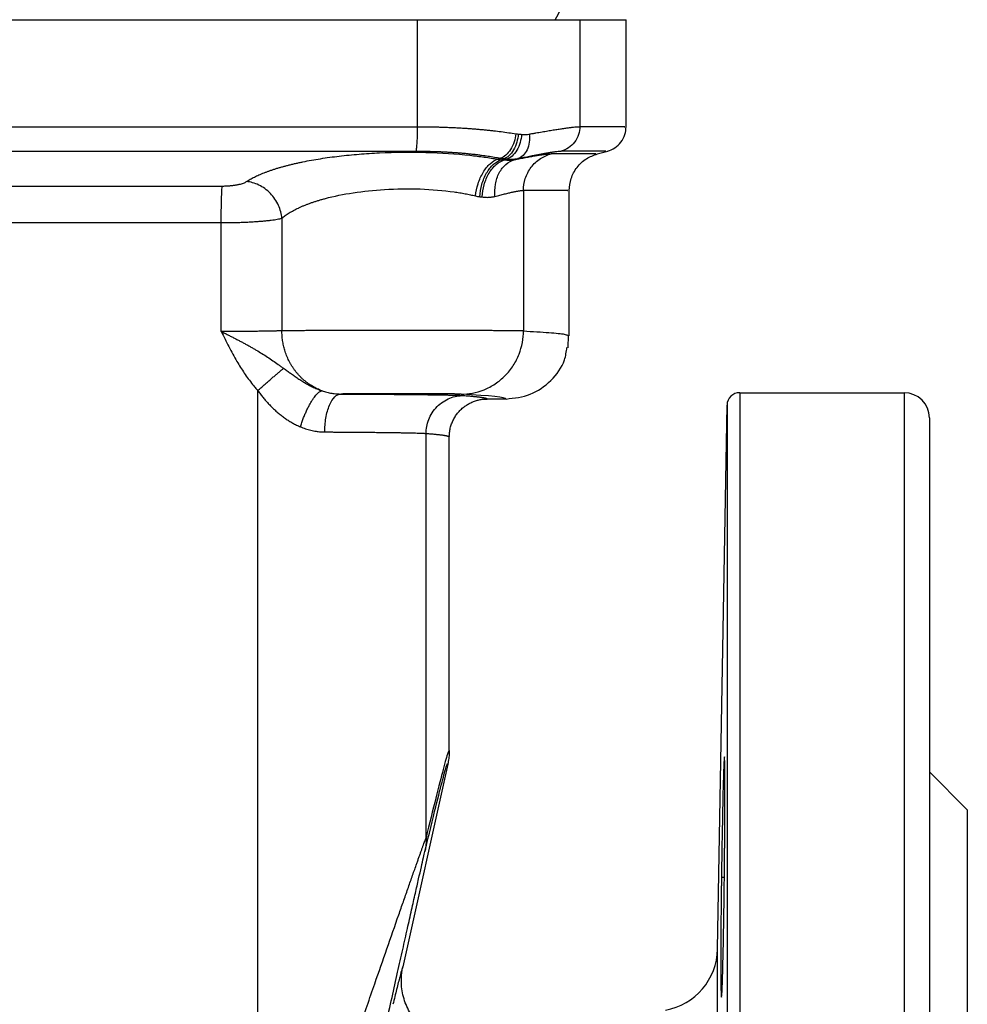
# Model space of a CAD drawing. Header units: millimetres. Extents: x 1043 to 2166, y -155 to 698.
# Tile 20 of 30: x 1794 to 1869, y 204 to 282. Entities that reach past the tile are written whole.
import ezdxf

# ---------------------------------------------------------------- set-up
doc = ezdxf.new("R2010")
doc.units = ezdxf.units.MM

msp = doc.modelspace()

# ---------------------------------------------------------------- linework, layer by layer
at = {"color": 7, "linetype": 'Continuous', "lineweight": 25}
for p, q in [((1762.801, 281.509), (1825.725, 281.509)), ((1825.725, 281.509), (1825.725, 273.045)), ((1825.725, 281.509), (1838.594, 281.509)), ((1838.594, 281.509), (1838.594, 273.048)), ((1838.594, 281.509), (1842.263, 281.509)), ((1842.263, 273.043), (1842.263, 281.509)), ((1839.849, 270.862), (1840.808, 271.119)), ((1832.089, 270.474), (1832.328, 270.553)), ((1832.373, 270.434), (1832.586, 270.515)), ((1832.605, 270.413), (1832.813, 270.488)), ((1833.406, 270.435), (1833.699, 270.528)), ((1834.131, 268.008), (1834.132, 256.892)), ((1837.762, 256.503), (1837.762, 268.011)), ((1815.017, 265.808), (1815.017, 256.901)), ((1810.217, 256.847), (1810.217, 265.457)), ((1837.671, 255.562), (1837.705, 256.558)), ((1813.106, 178.516), (1813.106, 252.168)), ((1851.246, 252.009), (1851.246, 93.814)), ((1851.246, 252.009), (1864.263, 252.009)), ((1864.263, 252.009), (1864.263, 87.009)), ((1832.762, 251.509), (1831.263, 251.509)), ((1849.495, 208.009), (1850.246, 251.027)), ((1850.246, 251.027), (1850.246, 94.715)), ((1866.263, 250.009), (1866.263, 89.009)), ((1826.423, 216.814), (1826.423, 248.785)), ((1828.263, 223.72), (1828.263, 248.509)), ((1828.263, 223.72), (1828.233, 223.665)), ((1828.263, 223.72), (1828.233, 223.665)), ((1828.257, 223.468), (1828.243, 223.664)), ((1828.144, 222.636), (1824.587, 206.591)), ((1866.263, 222.009), (1869.263, 219.009)), ((1869.263, 219.009), (1869.263, 120.009)), ((1849.495, 131.01), (1849.495, 208.009))]:
    msp.add_line(p, q, dxfattribs=at)
at = {"color": 8, "linetype": 'Continuous', "lineweight": 25}
msp.add_line((1849.804, 213.703), (1850.037, 213.703), dxfattribs=at)
at = {"color": 7, "linetype": 'Continuous', "lineweight": 25}
for centre, radius, start, end in [((1833.763, 283.509), 3.5, 325.1501, 359.96164), ((1851.246, 251.009), 1, 90, 179), ((1864.263, 250.009), 2, 0, 90), ((1844.496, 208.096), 5, 280, 359)]:
    msp.add_arc(centre, radius, start, end, dxfattribs=at)
for points, knots in [([(1762.801, 273.045), (1763.523, 273.045), (1764.968, 273.045), (1767.135, 273.045), (1769.303, 273.045), (1771.472, 273.045), (1773.641, 273.045), (1775.81, 273.044), (1777.98, 273.044), (1780.151, 273.044), (1782.321, 273.044), (1784.492, 273.044), (1786.663, 273.044), (1788.835, 273.044), (1791.006, 273.044), (1793.177, 273.044), (1795.349, 273.044), (1797.52, 273.044), (1799.692, 273.044), (1801.863, 273.044), (1804.034, 273.044), (1806.205, 273.044), (1808.375, 273.044), (1810.546, 273.044), (1812.716, 273.044), (1814.885, 273.045), (1817.054, 273.045), (1819.223, 273.045), (1821.391, 273.045), (1823.558, 273.045), (1825.003, 273.045), (1825.725, 273.045)], [0, 0, 0, 0, 0.034481, 0.068962, 0.103445, 0.137927, 0.172411, 0.206894, 0.241377, 0.275861, 0.310344, 0.344828, 0.379311, 0.413794, 0.448276, 0.482759, 0.517241, 0.551724, 0.586207, 0.620689, 0.655172, 0.689656, 0.724139, 0.758622, 0.793106, 0.827589, 0.862072, 0.896555, 0.931037, 0.965519, 1, 1, 1, 1]), ([(1825.725, 273.045), (1825.725, 272.842), (1825.723, 272.628), (1825.714, 272.21), (1825.706, 272.007), (1825.688, 271.648), (1825.676, 271.492), (1825.651, 271.251), (1825.638, 271.166), (1825.625, 271.113)], [0, 0, 0, 0, 0.25, 0.25, 0.5, 0.5, 0.75, 0.75, 1, 1, 1, 1]), ([(1825.725, 273.045), (1825.85, 273.045), (1826.099, 273.045), (1826.471, 273.041), (1826.843, 273.036), (1827.213, 273.028), (1827.581, 273.018), (1827.947, 273.006), (1828.311, 272.991), (1828.672, 272.975), (1829.03, 272.956), (1829.386, 272.935), (1829.737, 272.912), (1830.085, 272.887), (1830.429, 272.859), (1830.769, 272.83), (1831.105, 272.798), (1831.436, 272.765), (1831.862, 272.718), (1832.377, 272.656), (1832.971, 272.575), (1833.348, 272.516), (1833.536, 272.486)], [0, 0, 0, 0, 0.043888, 0.087788, 0.131696, 0.175607, 0.219518, 0.263427, 0.307335, 0.351242, 0.395148, 0.439053, 0.482958, 0.526861, 0.570765, 0.614669, 0.658576, 0.702484, 0.746394, 0.830944, 0.915489, 1, 1, 1, 1]), ([(1834.598, 272.461), (1834.686, 272.477), (1834.861, 272.509), (1835.115, 272.554), (1835.363, 272.597), (1835.603, 272.639), (1835.835, 272.679), (1836.06, 272.717), (1836.277, 272.753), (1836.486, 272.787), (1836.686, 272.819), (1836.878, 272.849), (1837.062, 272.877), (1837.237, 272.903), (1837.403, 272.926), (1837.56, 272.948), (1837.708, 272.968), (1837.847, 272.985), (1837.977, 273.001), (1838.133, 273.018), (1838.301, 273.034), (1838.47, 273.046), (1838.552, 273.048), (1838.594, 273.048)], [0, 0, 0, 0, 0.042255, 0.084524, 0.126803, 0.169086, 0.211372, 0.253655, 0.295936, 0.338215, 0.380491, 0.422766, 0.465039, 0.507312, 0.549586, 0.591861, 0.634136, 0.676412, 0.718688, 0.760966, 0.84066, 0.920346, 1, 1, 1, 1]), ([(1838.594, 273.048), (1838.594, 272.843), (1838.562, 272.628), (1838.424, 272.208), (1838.318, 272.004), (1838.044, 271.645), (1837.877, 271.491), (1837.513, 271.252), (1837.318, 271.167), (1837.126, 271.115)], [0, 0, 0, 0, 0.25, 0.25, 0.5, 0.5, 0.75, 0.75, 1, 1, 1, 1]), ([(1840.781, 271.112), (1840.981, 271.186), (1841.393, 271.339), (1841.878, 271.808), (1842.204, 272.399), (1842.244, 272.836), (1842.263, 273.049)], [0, 0, 0, 0, 0.243159, 0.5, 0.756841, 1, 1, 1, 1]), ([(1833.536, 272.486), (1833.512, 272.279), (1833.466, 272.06), (1833.324, 271.634), (1833.229, 271.427), (1833.002, 271.065), (1832.872, 270.91), (1832.601, 270.677), (1832.461, 270.598), (1832.328, 270.553)], [0, 0, 0, 0, 0.25, 0.25, 0.5, 0.5, 0.75, 0.75, 1, 1, 1, 1]), ([(1833.716, 272.463), (1833.703, 272.254), (1833.668, 272.034), (1833.546, 271.603), (1833.46, 271.394), (1833.248, 271.029), (1833.122, 270.874), (1832.858, 270.639), (1832.719, 270.559), (1832.586, 270.515)], [0, 0, 0, 0, 0.25, 0.25, 0.5, 0.5, 0.75, 0.75, 1, 1, 1, 1]), ([(1833.981, 272.438), (1833.968, 272.228), (1833.931, 272.007), (1833.806, 271.575), (1833.717, 271.365), (1833.498, 270.999), (1833.368, 270.844), (1833.094, 270.609), (1832.951, 270.531), (1832.813, 270.488)], [0, 0, 0, 0, 0.25, 0.25, 0.5, 0.5, 0.75, 0.75, 1, 1, 1, 1]), ([(1834.598, 272.461), (1834.62, 272.254), (1834.62, 272.035), (1834.563, 271.608), (1834.505, 271.401), (1834.336, 271.038), (1834.226, 270.884), (1833.976, 270.651), (1833.838, 270.572), (1833.699, 270.528)], [0, 0, 0, 0, 0.25, 0.25, 0.5, 0.5, 0.75, 0.75, 1, 1, 1, 1]), ([(1762.901, 271.113), (1763.621, 271.113), (1765.061, 271.113), (1767.222, 271.113), (1769.383, 271.113), (1771.544, 271.113), (1773.707, 271.113), (1775.869, 271.112), (1778.032, 271.112), (1780.196, 271.112), (1782.359, 271.112), (1784.523, 271.112), (1786.687, 271.112), (1788.852, 271.112), (1791.016, 271.112), (1793.181, 271.112), (1795.345, 271.112), (1797.51, 271.112), (1799.674, 271.112), (1801.839, 271.112), (1804.003, 271.112), (1806.167, 271.112), (1808.33, 271.112), (1810.494, 271.112), (1812.657, 271.112), (1814.819, 271.113), (1816.982, 271.113), (1819.143, 271.113), (1821.304, 271.113), (1823.465, 271.113), (1824.905, 271.113), (1825.625, 271.113)], [0, 0, 0, 0, 0.034483, 0.068965, 0.103448, 0.137931, 0.172414, 0.206897, 0.241379, 0.275862, 0.310345, 0.344828, 0.37931, 0.413793, 0.448276, 0.482759, 0.517241, 0.551724, 0.586207, 0.62069, 0.655172, 0.689655, 0.724138, 0.758621, 0.793103, 0.827586, 0.862069, 0.896552, 0.931035, 0.965517, 1, 1, 1, 1]), ([(1812.212, 268.706), (1812.259, 268.736), (1812.352, 268.796), (1812.504, 268.886), (1812.665, 268.975), (1812.834, 269.062), (1813.013, 269.149), (1813.201, 269.234), (1813.397, 269.318), (1813.602, 269.401), (1813.815, 269.482), (1814.037, 269.562), (1814.267, 269.64), (1814.505, 269.717), (1814.751, 269.792), (1815.005, 269.866), (1815.266, 269.937), (1815.534, 270.007), (1815.81, 270.075), (1816.093, 270.142), (1816.382, 270.206), (1817.016, 270.339), (1818.047, 270.525), (1819.539, 270.73), (1821.112, 270.885), (1823.4, 271.032), (1826.443, 271.063), (1829.013, 270.892), (1830.475, 270.721), (1831.032, 270.646), (1831.573, 270.564), (1831.917, 270.504), (1832.089, 270.474)], [0, 0, 0, 0, 0.015521, 0.031048, 0.046579, 0.062112, 0.077646, 0.093179, 0.108712, 0.124243, 0.139773, 0.155302, 0.17083, 0.186358, 0.201887, 0.217416, 0.232945, 0.248474, 0.264001, 0.279528, 0.295055, 0.310582, 0.379391, 0.448196, 0.516999, 0.585806, 0.738766, 0.891767, 0.918832, 0.945898, 0.972957, 1, 1, 1, 1]), ([(1825.625, 271.113), (1825.738, 271.113), (1825.966, 271.112), (1826.306, 271.109), (1826.644, 271.102), (1826.981, 271.093), (1827.317, 271.082), (1827.65, 271.068), (1827.98, 271.052), (1828.309, 271.033), (1828.634, 271.012), (1828.956, 270.988), (1829.274, 270.962), (1829.589, 270.934), (1829.899, 270.903), (1830.206, 270.87), (1830.508, 270.835), (1830.885, 270.787), (1831.333, 270.724), (1831.843, 270.643), (1832.166, 270.583), (1832.328, 270.553)], [0, 0, 0, 0, 0.046637, 0.093266, 0.139892, 0.186516, 0.233142, 0.279768, 0.326397, 0.373027, 0.419658, 0.46629, 0.512921, 0.55955, 0.60618, 0.65281, 0.699439, 0.746069, 0.830712, 0.915355, 1, 1, 1, 1]), ([(1833.699, 270.528), (1833.778, 270.545), (1833.937, 270.578), (1834.167, 270.626), (1834.39, 270.672), (1834.607, 270.715), (1834.816, 270.757), (1835.018, 270.796), (1835.212, 270.834), (1835.398, 270.869), (1835.576, 270.901), (1835.747, 270.932), (1835.909, 270.96), (1836.062, 270.986), (1836.207, 271.01), (1836.344, 271.031), (1836.471, 271.05), (1836.59, 271.067), (1836.728, 271.085), (1836.875, 271.101), (1837.019, 271.113), (1837.09, 271.114), (1837.126, 271.115)], [0, 0, 0, 0, 0.044769, 0.08954, 0.134311, 0.179083, 0.223855, 0.268628, 0.3134, 0.358171, 0.402942, 0.447712, 0.492483, 0.537255, 0.582028, 0.6268, 0.671572, 0.71634, 0.761106, 0.840731, 0.920356, 1, 1, 1, 1]), ([(1830.332, 267.575), (1830.368, 267.885), (1830.436, 268.213), (1830.642, 268.852), (1830.781, 269.162), (1831.11, 269.705), (1831.3, 269.936), (1831.693, 270.287), (1831.896, 270.406), (1832.089, 270.474)], [0, 0, 0, 0, 0.25, 0.25, 0.5, 0.5, 0.75, 0.75, 1, 1, 1, 1]), ([(1830.681, 267.511), (1830.7, 267.823), (1830.752, 268.154), (1830.932, 268.8), (1831.061, 269.113), (1831.378, 269.661), (1831.566, 269.895), (1831.963, 270.248), (1832.172, 270.367), (1832.373, 270.434)], [0, 0, 0, 0, 0.25, 0.25, 0.5, 0.5, 0.75, 0.75, 1, 1, 1, 1]), ([(1830.859, 267.487), (1830.878, 267.801), (1830.931, 268.134), (1831.117, 268.782), (1831.25, 269.097), (1831.578, 269.646), (1831.772, 269.879), (1832.183, 270.231), (1832.398, 270.349), (1832.605, 270.413)], [0, 0, 0, 0, 0.25, 0.25, 0.5, 0.5, 0.75, 0.75, 1, 1, 1, 1]), ([(1831.878, 267.536), (1831.851, 267.845), (1831.861, 268.171), (1831.973, 268.809), (1832.075, 269.118), (1832.361, 269.661), (1832.544, 269.893), (1832.955, 270.245), (1833.18, 270.366), (1833.406, 270.435)], [0, 0, 0, 0, 0.25, 0.25, 0.5, 0.5, 0.75, 0.75, 1, 1, 1, 1]), ([(1832.373, 270.434), (1832.412, 270.43), (1832.49, 270.424), (1832.567, 270.417), (1832.605, 270.413)], [0, 0, 0, 0, 0.5, 1, 1, 1, 1]), ([(1832.813, 270.488), (1832.863, 270.483), (1832.964, 270.473), (1833.114, 270.468), (1833.263, 270.471), (1833.41, 270.482), (1833.556, 270.5), (1833.651, 270.519), (1833.699, 270.528)], [0, 0, 0, 0, 0.166443, 0.333154, 0.5, 0.666846, 0.833557, 1, 1, 1, 1]), ([(1833.406, 270.435), (1833.485, 270.451), (1833.643, 270.483), (1833.869, 270.528), (1834.089, 270.57), (1834.299, 270.611), (1834.502, 270.649), (1834.695, 270.684), (1834.88, 270.717), (1835.055, 270.747), (1835.22, 270.775), (1835.377, 270.8), (1835.523, 270.823), (1835.66, 270.843), (1835.787, 270.86), (1835.904, 270.875), (1836.011, 270.887), (1836.107, 270.896), (1836.193, 270.902), (1836.269, 270.906), (1836.311, 270.907), (1836.332, 270.907)], [0, 0, 0, 0, 0.052585, 0.1052, 0.157835, 0.210483, 0.263139, 0.315794, 0.368446, 0.421091, 0.47373, 0.526364, 0.578994, 0.631622, 0.684249, 0.736877, 0.789509, 0.842144, 0.894776, 0.947397, 1, 1, 1, 1]), ([(1834.131, 268.008), (1834.131, 268.312), (1834.178, 268.634), (1834.383, 269.262), (1834.541, 269.567), (1834.95, 270.106), (1835.201, 270.339), (1835.747, 270.7), (1836.042, 270.829), (1836.332, 270.907)], [0, 0, 0, 0, 0.25, 0.25, 0.5, 0.5, 0.75, 0.75, 1, 1, 1, 1]), ([(1837.762, 268.001), (1837.791, 268.32), (1837.852, 268.976), (1838.343, 269.861), (1839.073, 270.563), (1839.691, 270.79), (1839.992, 270.901)], [0, 0, 0, 0, 0.243161, 0.5, 0.756839, 1, 1, 1, 1]), ([(1810.295, 268.354), (1810.34, 268.355), (1810.428, 268.355), (1810.561, 268.359), (1810.692, 268.365), (1810.822, 268.373), (1810.95, 268.384), (1811.075, 268.396), (1811.197, 268.411), (1811.315, 268.428), (1811.429, 268.447), (1811.537, 268.468), (1811.671, 268.497), (1811.822, 268.537), (1811.979, 268.589), (1812.112, 268.645), (1812.179, 268.685), (1812.212, 268.706)], [0, 0, 0, 0, 0.053999, 0.107992, 0.161976, 0.215957, 0.269939, 0.323925, 0.377915, 0.431902, 0.485883, 0.539863, 0.593844, 0.695386, 0.796924, 0.898478, 1, 1, 1, 1]), ([(1815.017, 265.808), (1814.986, 266.135), (1814.898, 266.485), (1814.591, 267.165), (1814.371, 267.493), (1813.833, 268.049), (1813.516, 268.275), (1812.862, 268.589), (1812.526, 268.676), (1812.212, 268.706)], [0, 0, 0, 0, 0.25, 0.25, 0.5, 0.5, 0.75, 0.75, 1, 1, 1, 1]), ([(1778.231, 268.354), (1778.943, 268.354), (1780.367, 268.354), (1782.505, 268.354), (1784.642, 268.354), (1786.78, 268.354), (1788.918, 268.354), (1791.056, 268.354), (1793.194, 268.354), (1795.332, 268.354), (1797.47, 268.354), (1799.608, 268.354), (1801.746, 268.354), (1803.884, 268.354), (1806.021, 268.354), (1808.159, 268.354), (1809.583, 268.354), (1810.295, 268.354)], [0, 0, 0, 0, 0.066666, 0.133332, 0.199999, 0.266666, 0.333333, 0.4, 0.466667, 0.533333, 0.6, 0.666667, 0.733334, 0.800001, 0.866668, 0.933334, 1, 1, 1, 1]), ([(1810.217, 265.457), (1810.217, 265.77), (1810.219, 266.099), (1810.226, 266.734), (1810.232, 267.039), (1810.247, 267.574), (1810.256, 267.802), (1810.275, 268.154), (1810.285, 268.278), (1810.295, 268.354)], [0, 0, 0, 0, 0.25, 0.25, 0.5, 0.5, 0.75, 0.75, 1, 1, 1, 1]), ([(1815.017, 265.808), (1815.059, 265.843), (1815.144, 265.914), (1815.283, 266.019), (1815.432, 266.122), (1815.59, 266.224), (1815.758, 266.325), (1815.935, 266.423), (1816.121, 266.52), (1816.317, 266.615), (1816.521, 266.708), (1816.735, 266.799), (1816.957, 266.888), (1817.187, 266.975), (1817.425, 267.059), (1817.672, 267.141), (1817.926, 267.22), (1818.188, 267.296), (1819.035, 267.528), (1820.625, 267.855), (1823.207, 268.128), (1825.984, 268.165), (1827.965, 267.993), (1829.09, 267.822), (1829.519, 267.747), (1829.935, 267.666), (1830.2, 267.605), (1830.332, 267.575)], [0, 0, 0, 0, 0.01842, 0.036842, 0.055265, 0.073688, 0.092111, 0.110534, 0.128957, 0.14738, 0.165801, 0.184223, 0.202643, 0.221064, 0.239485, 0.257906, 0.276326, 0.294746, 0.313165, 0.450285, 0.587384, 0.739618, 0.891895, 0.918924, 0.945951, 0.972977, 1, 1, 1, 1]), ([(1831.878, 267.536), (1831.945, 267.553), (1832.081, 267.589), (1832.274, 267.639), (1832.46, 267.685), (1832.638, 267.729), (1832.808, 267.77), (1832.969, 267.807), (1833.122, 267.842), (1833.266, 267.873), (1833.4, 267.901), (1833.526, 267.926), (1833.642, 267.948), (1833.748, 267.967), (1833.845, 267.982), (1833.932, 267.993), (1834.009, 268.002), (1834.077, 268.007), (1834.113, 268.007), (1834.131, 268.008)], [0, 0, 0, 0, 0.058817, 0.117639, 0.176466, 0.235295, 0.294126, 0.352957, 0.411788, 0.470618, 0.529446, 0.588272, 0.647096, 0.705917, 0.764736, 0.823553, 0.882369, 0.941184, 1, 1, 1, 1]), ([(1830.332, 267.575), (1830.391, 267.562), (1830.508, 267.536), (1830.623, 267.519), (1830.681, 267.511)], [0, 0, 0, 0, 0.5, 1, 1, 1, 1]), ([(1830.681, 267.511), (1830.711, 267.507), (1830.771, 267.499), (1830.83, 267.491), (1830.859, 267.487)], [0, 0, 0, 0, 0.5, 1, 1, 1, 1]), ([(1830.859, 267.487), (1830.913, 267.48), (1831.022, 267.467), (1831.182, 267.458), (1831.338, 267.458), (1831.491, 267.467), (1831.632, 267.484), (1831.761, 267.507), (1831.839, 267.526), (1831.878, 267.536)], [0, 0, 0, 0, 0.150225, 0.300449, 0.450673, 0.600895, 0.751119, 0.875561, 1, 1, 1, 1]), ([(1810.217, 265.457), (1810.293, 265.457), (1810.444, 265.457), (1810.672, 265.459), (1810.899, 265.462), (1811.124, 265.466), (1811.349, 265.471), (1811.571, 265.477), (1811.791, 265.484), (1812.008, 265.492), (1812.221, 265.501), (1812.431, 265.512), (1812.636, 265.523), (1812.837, 265.535), (1813.032, 265.548), (1813.223, 265.562), (1813.407, 265.577), (1813.632, 265.597), (1813.89, 265.623), (1814.17, 265.656), (1814.425, 265.691), (1814.652, 265.729), (1814.853, 265.767), (1814.962, 265.794), (1815.017, 265.808)], [0, 0, 0, 0, 0.037359, 0.074717, 0.112075, 0.149432, 0.186789, 0.224146, 0.261502, 0.298859, 0.336215, 0.373571, 0.410927, 0.448283, 0.485638, 0.522993, 0.560349, 0.597704, 0.664752, 0.731801, 0.798851, 0.865901, 0.932952, 1, 1, 1, 1]), ([(1815.017, 256.901), (1814.989, 256.9), (1814.931, 256.898), (1814.835, 256.894), (1814.73, 256.891), (1814.617, 256.888), (1814.496, 256.885), (1814.367, 256.882), (1814.231, 256.879), (1814.087, 256.876), (1813.936, 256.873), (1813.779, 256.87), (1813.615, 256.868), (1813.445, 256.865), (1813.269, 256.863), (1813.028, 256.86), (1812.716, 256.857), (1812.325, 256.854), (1811.92, 256.851), (1811.504, 256.849), (1811.079, 256.848), (1810.649, 256.847), (1810.361, 256.847), (1810.217, 256.847)], [0, 0, 0, 0, 0.035934, 0.071868, 0.107801, 0.143735, 0.179668, 0.215601, 0.251534, 0.287466, 0.323398, 0.35933, 0.395261, 0.431192, 0.467123, 0.503054, 0.574046, 0.645037, 0.716029, 0.787021, 0.858014, 0.929006, 1, 1, 1, 1]), ([(1810.217, 256.847), (1810.304, 256.804), (1810.478, 256.718), (1810.737, 256.587), (1810.995, 256.456), (1811.252, 256.325), (1811.508, 256.192), (1811.762, 256.059), (1812.014, 255.925), (1812.263, 255.79), (1812.51, 255.653), (1812.753, 255.514), (1813.216, 255.244), (1813.879, 254.828), (1814.513, 254.391), (1814.937, 254.091), (1815.082, 253.988), (1815.155, 253.936)], [0, 0, 0, 0, 0.048902, 0.097646, 0.146297, 0.19492, 0.243571, 0.292278, 0.341023, 0.389777, 0.438501, 0.487192, 0.535879, 0.720094, 0.904312, 0.952153, 1, 1, 1, 1]), ([(1810.217, 256.847), (1810.415, 256.448), (1810.81, 255.65), (1811.41, 254.545), (1812.032, 253.544), (1812.526, 252.864), (1812.893, 252.413), (1813.035, 252.25), (1813.106, 252.168)], [0, 0, 0, 0, 0.242248, 0.484478, 0.683564, 0.882635, 0.941315, 1, 1, 1, 1]), ([(1834.132, 256.892), (1834.113, 256.892), (1834.077, 256.893), (1834.009, 256.895), (1833.932, 256.896), (1833.845, 256.897), (1833.748, 256.899), (1833.642, 256.9), (1833.525, 256.901), (1833.4, 256.903), (1833.264, 256.904), (1833.12, 256.905), (1832.966, 256.906), (1832.803, 256.907), (1832.632, 256.909), (1832.452, 256.91), (1832.264, 256.911), (1832.067, 256.912), (1831.862, 256.913), (1831.649, 256.914), (1831.429, 256.915), (1831.202, 256.916), (1830.967, 256.917), (1830.364, 256.919), (1829.31, 256.923), (1827.706, 256.926), (1825.994, 256.928), (1824.229, 256.929), (1822.464, 256.928), (1820.756, 256.926), (1819.157, 256.923), (1818.035, 256.919), (1817.311, 256.916), (1816.9, 256.914), (1816.514, 256.912), (1816.155, 256.91), (1815.825, 256.908), (1815.524, 256.906), (1815.25, 256.904), (1815.095, 256.902), (1815.017, 256.901)], [0, 0, 0, 0, 0.012407, 0.024814, 0.037221, 0.049628, 0.062036, 0.074443, 0.08685, 0.099257, 0.111664, 0.124071, 0.136478, 0.148885, 0.161292, 0.173699, 0.186106, 0.198513, 0.21092, 0.223327, 0.235735, 0.248142, 0.260549, 0.272956, 0.341097, 0.409237, 0.477378, 0.545519, 0.61366, 0.681801, 0.749942, 0.818083, 0.840823, 0.863562, 0.886302, 0.909041, 0.931781, 0.954521, 0.97726, 1, 1, 1, 1]), ([(1818.193, 252.158), (1818.128, 252.182), (1817.998, 252.231), (1817.807, 252.316), (1817.62, 252.41), (1817.436, 252.512), (1817.257, 252.624), (1817.083, 252.743), (1816.913, 252.872), (1816.75, 253.008), (1816.591, 253.152), (1816.439, 253.303), (1816.294, 253.462), (1816.155, 253.627), (1816.023, 253.799), (1815.898, 253.977), (1815.78, 254.16), (1815.671, 254.35), (1815.569, 254.544), (1815.475, 254.743), (1815.39, 254.946), (1815.312, 255.154), (1815.227, 255.417), (1815.142, 255.74), (1815.071, 256.124), (1815.026, 256.511), (1815.02, 256.771), (1815.017, 256.901)], [0, 0, 0, 0, 0.035687, 0.071391, 0.107106, 0.142829, 0.178556, 0.214284, 0.250011, 0.285736, 0.321458, 0.357178, 0.392894, 0.428607, 0.464316, 0.500022, 0.535723, 0.571425, 0.607131, 0.642843, 0.678564, 0.714294, 0.750032, 0.812576, 0.875114, 0.937608, 1, 1, 1, 1]), ([(1829.197, 251.892), (1829.778, 251.893), (1830.405, 252.001), (1831.315, 252.367), (1831.613, 252.522), (1832.177, 252.896), (1832.443, 253.114), (1832.924, 253.602), (1833.14, 253.872), (1833.509, 254.443), (1833.662, 254.745), (1834.024, 255.667), (1834.131, 256.303), (1834.131, 256.892)], [0, 0, 0, 0, 0.25, 0.25, 0.375, 0.375, 0.5, 0.5, 0.625, 0.625, 0.75, 0.75, 1, 1, 1, 1]), ([(1832.762, 251.509), (1833.418, 251.584), (1834.731, 251.734), (1836.366, 252.896), (1837.393, 254.264), (1837.531, 255.251), (1837.578, 255.588)], [0, 0, 0, 0, 0.284243, 0.568448, 0.852652, 1, 1, 1, 1]), ([(1813.105, 252.168), (1813.148, 252.207), (1813.234, 252.283), (1813.362, 252.397), (1813.49, 252.51), (1813.617, 252.622), (1813.743, 252.733), (1813.867, 252.841), (1813.989, 252.948), (1814.108, 253.051), (1814.225, 253.152), (1814.338, 253.25), (1814.448, 253.345), (1814.554, 253.435), (1814.656, 253.522), (1814.753, 253.603), (1814.845, 253.681), (1814.931, 253.753), (1815.012, 253.82), (1815.087, 253.882), (1815.132, 253.918), (1815.155, 253.936)], [0, 0, 0, 0, 0.052692, 0.105357, 0.157995, 0.210611, 0.263212, 0.315803, 0.368394, 0.42099, 0.4736, 0.526228, 0.578876, 0.631544, 0.68423, 0.736926, 0.789621, 0.842299, 0.894939, 0.947516, 1, 1, 1, 1]), ([(1815.155, 253.936), (1815.246, 253.871), (1815.43, 253.74), (1815.709, 253.54), (1815.993, 253.339), (1816.284, 253.139), (1816.583, 252.944), (1816.89, 252.758), (1817.205, 252.582), (1817.528, 252.421), (1817.858, 252.277), (1818.082, 252.198), (1818.193, 252.158)], [0, 0, 0, 0, 0.099395, 0.199338, 0.299543, 0.399744, 0.499819, 0.599833, 0.699842, 0.799816, 0.89984, 1, 1, 1, 1]), ([(1813.106, 252.168), (1813.174, 252.076), (1813.312, 251.89), (1813.528, 251.619), (1813.753, 251.355), (1813.988, 251.098), (1814.231, 250.85), (1814.482, 250.612), (1814.743, 250.384), (1815.012, 250.169), (1815.289, 249.966), (1815.574, 249.778), (1815.868, 249.605), (1816.168, 249.447), (1816.374, 249.357), (1816.477, 249.312)], [0, 0, 0, 0, 0.076538, 0.153353, 0.230341, 0.307412, 0.384494, 0.461533, 0.538496, 0.615372, 0.692177, 0.768953, 0.845774, 0.922744, 1, 1, 1, 1]), ([(1816.477, 249.312), (1816.495, 249.366), (1816.53, 249.475), (1816.586, 249.638), (1816.644, 249.8), (1816.705, 249.96), (1816.767, 250.118), (1816.832, 250.274), (1816.898, 250.426), (1816.965, 250.575), (1817.034, 250.719), (1817.103, 250.859), (1817.174, 250.994), (1817.244, 251.123), (1817.316, 251.246), (1817.387, 251.363), (1817.458, 251.473), (1817.546, 251.603), (1817.652, 251.743), (1817.772, 251.883), (1817.888, 251.996), (1817.997, 252.08), (1818.101, 252.138), (1818.162, 252.151), (1818.193, 252.158)], [0, 0, 0, 0, 0.037449, 0.074943, 0.112462, 0.149994, 0.187527, 0.225053, 0.262571, 0.300078, 0.337578, 0.375074, 0.412573, 0.450079, 0.487588, 0.525098, 0.562606, 0.600109, 0.666738, 0.73338, 0.800055, 0.866753, 0.933429, 1, 1, 1, 1]), ([(1818.193, 252.158), (1818.257, 252.137), (1818.383, 252.096), (1818.574, 252.044), (1818.766, 251.999), (1818.958, 251.963), (1819.173, 251.932), (1819.411, 251.908), (1819.583, 251.904), (1819.668, 251.902)], [0, 0, 0, 0, 0.128816, 0.25763, 0.386442, 0.515251, 0.644058, 0.822032, 1, 1, 1, 1]), ([(1818.407, 248.902), (1818.408, 249.254), (1818.436, 249.633), (1818.56, 250.368), (1818.657, 250.721), (1818.902, 251.306), (1819.051, 251.536), (1819.36, 251.832), (1819.52, 251.899), (1819.668, 251.902)], [0, 0, 0, 0, 0.25, 0.25, 0.5, 0.5, 0.75, 0.75, 1, 1, 1, 1]), ([(1829.197, 251.892), (1829.184, 251.893), (1829.156, 251.894), (1829.102, 251.896), (1829.038, 251.898), (1828.963, 251.9), (1828.877, 251.902), (1828.782, 251.904), (1828.677, 251.905), (1828.562, 251.907), (1828.438, 251.909), (1828.304, 251.911), (1828.162, 251.912), (1828.011, 251.914), (1827.853, 251.915), (1827.686, 251.917), (1827.28, 251.92), (1826.56, 251.924), (1825.455, 251.928), (1824.092, 251.929), (1822.527, 251.927), (1821.38, 251.921), (1820.757, 251.916), (1820.49, 251.914), (1820.245, 251.911), (1820.026, 251.908), (1819.83, 251.905), (1819.722, 251.903), (1819.668, 251.902)], [0, 0, 0, 0, 0.018191, 0.036397, 0.05461, 0.072825, 0.091038, 0.109249, 0.127457, 0.145665, 0.163872, 0.182079, 0.200287, 0.218496, 0.236704, 0.254912, 0.27312, 0.364103, 0.455086, 0.54607, 0.682139, 0.818208, 0.848507, 0.878805, 0.909105, 0.93941, 0.969717, 1, 1, 1, 1]), ([(1819.668, 251.902), (1819.797, 251.902), (1820.053, 251.901), (1820.432, 251.899), (1820.807, 251.897), (1821.176, 251.895), (1821.54, 251.893), (1821.898, 251.891), (1822.25, 251.889), (1822.596, 251.887), (1822.936, 251.885), (1823.269, 251.883), (1823.595, 251.88), (1823.915, 251.878), (1824.227, 251.875), (1824.532, 251.873), (1824.83, 251.87), (1825.119, 251.867), (1825.401, 251.864), (1825.675, 251.862), (1825.941, 251.859), (1826.198, 251.856), (1826.512, 251.852), (1826.873, 251.847), (1827.268, 251.841), (1827.632, 251.836), (1827.967, 251.83), (1828.27, 251.824), (1828.542, 251.817), (1828.781, 251.811), (1828.988, 251.805), (1829.161, 251.798), (1829.303, 251.792), (1829.369, 251.787), (1829.403, 251.785)], [0, 0, 0, 0, 0.024568, 0.049138, 0.073707, 0.098277, 0.122846, 0.147416, 0.171986, 0.196556, 0.221127, 0.245697, 0.270268, 0.294838, 0.319408, 0.343979, 0.368549, 0.39312, 0.41769, 0.44226, 0.466831, 0.4914, 0.51597, 0.559978, 0.603986, 0.647993, 0.691999, 0.736003, 0.780006, 0.824009, 0.868012, 0.912016, 0.956016, 1, 1, 1, 1]), ([(1826.423, 248.785), (1826.424, 249.138), (1826.488, 249.519), (1826.779, 250.258), (1827.006, 250.612), (1827.588, 251.198), (1827.94, 251.427), (1828.673, 251.72), (1829.052, 251.785), (1829.403, 251.785)], [0, 0, 0, 0, 0.25, 0.25, 0.5, 0.5, 0.75, 0.75, 1, 1, 1, 1]), ([(1829.403, 251.785), (1829.467, 251.78), (1829.595, 251.771), (1829.775, 251.756), (1829.945, 251.742), (1830.104, 251.727), (1830.253, 251.713), (1830.393, 251.698), (1830.521, 251.684), (1830.64, 251.669), (1830.748, 251.655), (1830.846, 251.64), (1830.934, 251.626), (1831.011, 251.611), (1831.078, 251.597), (1831.135, 251.582), (1831.182, 251.567), (1831.218, 251.553), (1831.244, 251.538), (1831.26, 251.524), (1831.262, 251.514), (1831.263, 251.509)], [0, 0, 0, 0, 0.05263, 0.105261, 0.157893, 0.210526, 0.263159, 0.315792, 0.368425, 0.421057, 0.473689, 0.52632, 0.578951, 0.631582, 0.684213, 0.736844, 0.789475, 0.842106, 0.894737, 0.947369, 1, 1, 1, 1]), ([(1828.263, 248.509), (1828.264, 248.568), (1828.266, 248.686), (1828.282, 248.862), (1828.308, 249.037), (1828.344, 249.21), (1828.391, 249.381), (1828.447, 249.548), (1828.513, 249.712), (1828.588, 249.872), (1828.673, 250.027), (1828.767, 250.177), (1828.87, 250.321), (1828.98, 250.459), (1829.099, 250.59), (1829.225, 250.714), (1829.359, 250.83), (1829.535, 250.966), (1829.76, 251.112), (1830.041, 251.255), (1830.334, 251.368), (1830.638, 251.449), (1830.949, 251.5), (1831.158, 251.506), (1831.263, 251.509)], [0, 0, 0, 0, 0.037438, 0.074928, 0.112448, 0.149982, 0.187517, 0.225046, 0.262564, 0.30007, 0.337566, 0.375059, 0.412555, 0.450059, 0.487567, 0.525076, 0.562582, 0.600084, 0.666716, 0.733361, 0.800042, 0.866747, 0.93343, 1, 1, 1, 1]), ([(1816.477, 249.312), (1816.545, 249.284), (1816.681, 249.229), (1816.887, 249.157), (1817.094, 249.093), (1817.303, 249.038), (1817.512, 248.992), (1817.766, 248.948), (1818.066, 248.911), (1818.293, 248.905), (1818.407, 248.902)], [0, 0, 0, 0, 0.107671, 0.215346, 0.323017, 0.430684, 0.53835, 0.646013, 0.82301, 1, 1, 1, 1]), ([(1818.407, 248.902), (1818.524, 248.902), (1818.757, 248.901), (1819.101, 248.899), (1819.441, 248.897), (1819.775, 248.895), (1820.103, 248.892), (1820.426, 248.89), (1820.743, 248.888), (1821.053, 248.885), (1821.357, 248.883), (1821.654, 248.88), (1821.944, 248.877), (1822.227, 248.875), (1822.502, 248.872), (1822.77, 248.869), (1823.03, 248.866), (1823.282, 248.863), (1823.526, 248.859), (1823.761, 248.856), (1824.047, 248.852), (1824.373, 248.847), (1824.727, 248.84), (1825.051, 248.834), (1825.344, 248.827), (1825.606, 248.821), (1825.837, 248.814), (1826.035, 248.807), (1826.199, 248.8), (1826.333, 248.792), (1826.393, 248.787), (1826.423, 248.785)], [0, 0, 0, 0, 0.027143, 0.054287, 0.081431, 0.108575, 0.13572, 0.162864, 0.190009, 0.217154, 0.244299, 0.271444, 0.298589, 0.325734, 0.35288, 0.380025, 0.40717, 0.434315, 0.46146, 0.488604, 0.515749, 0.56418, 0.612611, 0.66104, 0.709468, 0.757895, 0.80632, 0.854743, 0.903164, 0.951583, 1, 1, 1, 1]), ([(1826.423, 248.785), (1826.487, 248.78), (1826.614, 248.771), (1826.791, 248.756), (1826.96, 248.742), (1827.118, 248.727), (1827.265, 248.713), (1827.403, 248.698), (1827.53, 248.684), (1827.648, 248.669), (1827.755, 248.655), (1827.852, 248.64), (1827.938, 248.626), (1828.015, 248.611), (1828.081, 248.596), (1828.137, 248.582), (1828.183, 248.567), (1828.219, 248.553), (1828.244, 248.538), (1828.26, 248.524), (1828.262, 248.514), (1828.263, 248.509)], [0, 0, 0, 0, 0.052633, 0.105265, 0.157897, 0.210529, 0.263161, 0.315793, 0.368425, 0.421056, 0.473688, 0.526319, 0.578951, 0.631582, 0.684213, 0.736844, 0.789476, 0.842107, 0.894738, 0.947369, 1, 1, 1, 1]), ([(1828.263, 223.72), (1828.262, 223.647), (1828.26, 223.502), (1828.245, 223.284), (1828.222, 223.066), (1828.189, 222.85), (1828.159, 222.708), (1828.144, 222.636)], [0, 0, 0, 0, 0.2, 0.4, 0.6, 0.8, 1, 1, 1, 1]), ([(1826.339, 215.732), (1826.662, 217.079), (1827.206, 219.317), (1827.769, 221.536), (1828.079, 222.632), (1828.145, 222.737), (1828.144, 222.636)], [0, 0, 0, 0, 0.288271, 0.543007, 0.776343, 1, 1, 1, 1]), ([(1850.037, 213.703), (1850.038, 213.808), (1850.04, 214.017), (1850.044, 214.33), (1850.047, 214.642), (1850.05, 214.953), (1850.053, 215.262), (1850.055, 215.57), (1850.058, 215.876), (1850.06, 216.179), (1850.063, 216.48), (1850.065, 216.778), (1850.067, 217.072), (1850.069, 217.363), (1850.071, 217.65), (1850.072, 217.933), (1850.074, 218.211), (1850.075, 218.484), (1850.076, 218.752), (1850.077, 219.015), (1850.078, 219.271), (1850.079, 219.522), (1850.079, 219.766), (1850.08, 220.36), (1850.079, 221.223), (1850.074, 222.161), (1850.064, 222.823), (1850.048, 223.226), (1850.024, 223.227), (1849.993, 222.673), (1849.95, 221.422), (1849.896, 219.222), (1849.853, 216.907), (1849.829, 215.417), (1849.82, 214.85), (1849.812, 214.278), (1849.806, 213.895), (1849.804, 213.703)], [0, 0, 0, 0, 0.010519, 0.021034, 0.031545, 0.042054, 0.052562, 0.063069, 0.073576, 0.084084, 0.094593, 0.105103, 0.115614, 0.126125, 0.136636, 0.147148, 0.157659, 0.168169, 0.17868, 0.18919, 0.199701, 0.210211, 0.220722, 0.231232, 0.288964, 0.346696, 0.404427, 0.462158, 0.539064, 0.61597, 0.692876, 0.807895, 0.922912, 0.942172, 0.961432, 0.980703, 1, 1, 1, 1]), ([(1813.105, 178.516), (1813.231, 178.881), (1813.483, 179.61), (1813.861, 180.705), (1814.238, 181.798), (1814.616, 182.892), (1814.993, 183.985), (1815.37, 185.077), (1815.748, 186.168), (1816.125, 187.259), (1816.501, 188.349), (1817.26, 190.544), (1818.4, 193.837), (1819.824, 197.947), (1821.148, 201.763), (1822.291, 205.049), (1823.333, 208.043), (1824.085, 210.197), (1824.63, 211.754), (1824.984, 212.763), (1825.324, 213.732), (1825.574, 214.441), (1825.742, 214.915), (1825.837, 215.183), (1825.929, 215.442), (1826.017, 215.689), (1826.1, 215.923), (1826.179, 216.143), (1826.251, 216.346), (1826.317, 216.527), (1826.375, 216.688), (1826.407, 216.772), (1826.423, 216.814)], [0, 0, 0, 0, 0.026355, 0.05271, 0.079065, 0.10542, 0.131775, 0.15813, 0.184484, 0.210839, 0.237194, 0.263549, 0.370268, 0.476984, 0.565, 0.653012, 0.723896, 0.794772, 0.823191, 0.851612, 0.880032, 0.908452, 0.917603, 0.926754, 0.935903, 0.945055, 0.954211, 0.963365, 0.972515, 0.981666, 0.990833, 1, 1, 1, 1]), ([(1826.423, 216.814), (1826.426, 216.753), (1826.431, 216.632), (1826.429, 216.45), (1826.419, 216.269), (1826.401, 216.089), (1826.375, 215.909), (1826.351, 215.791), (1826.339, 215.732)], [0, 0, 0, 0, 0.166672, 0.3333333, 0.4999968, 0.6666667, 0.8333388, 1, 1, 1, 1]), ([(1817.778, 177.434), (1818.072, 178.761), (1818.634, 181.294), (1819.443, 184.935), (1820.186, 188.282), (1820.879, 191.398), (1821.529, 194.317), (1822.139, 197.052), (1822.707, 199.599), (1823.233, 201.957), (1823.719, 204.128), (1824.164, 206.119), (1824.572, 207.936), (1824.942, 209.586), (1825.276, 211.07), (1825.572, 212.384), (1825.83, 213.523), (1826.047, 214.476), (1826.221, 215.232), (1826.307, 215.597), (1826.339, 215.732)], [0, 0, 0, 0, 0.099868, 0.190643, 0.274193, 0.352201, 0.425842, 0.495039, 0.559604, 0.619575, 0.67506, 0.72623, 0.773362, 0.816683, 0.856271, 0.892187, 0.924404, 0.95302, 0.978213, 1, 1, 1, 1]), ([(1849.804, 213.703), (1849.802, 213.604), (1849.8, 213.404), (1849.796, 213.105), (1849.792, 212.807), (1849.788, 212.509), (1849.785, 212.213), (1849.781, 211.918), (1849.778, 211.624), (1849.775, 211.333), (1849.772, 211.044), (1849.769, 210.758), (1849.766, 210.475), (1849.764, 210.195), (1849.762, 209.918), (1849.759, 209.646), (1849.757, 209.377), (1849.756, 209.112), (1849.754, 208.853), (1849.753, 208.598), (1849.751, 208.348), (1849.75, 208.103), (1849.75, 207.864), (1849.749, 207.63), (1849.748, 207.044), (1849.748, 206.184), (1849.756, 205.246), (1849.769, 204.584), (1849.79, 204.181), (1849.819, 204.18), (1849.857, 204.734), (1849.903, 205.984), (1849.957, 208.185), (1849.995, 210.5), (1850.016, 211.99), (1850.023, 212.558), (1850.03, 213.13), (1850.035, 213.512), (1850.037, 213.703)], [0, 0, 0, 0, 0.010043, 0.020091, 0.030143, 0.040199, 0.050258, 0.060319, 0.07038, 0.080441, 0.0905, 0.100557, 0.110612, 0.120664, 0.130714, 0.140762, 0.150811, 0.160861, 0.170913, 0.180967, 0.191021, 0.201075, 0.21113, 0.221183, 0.231237, 0.288969, 0.346694, 0.404425, 0.462158, 0.539069, 0.615979, 0.69289, 0.807905, 0.92292, 0.942197, 0.961473, 0.980743, 1, 1, 1, 1]), ([(1829.469, 200.509), (1829.394, 200.51), (1829.244, 200.512), (1829.019, 200.528), (1828.795, 200.553), (1828.572, 200.589), (1828.351, 200.634), (1828.132, 200.69), (1827.916, 200.755), (1827.703, 200.83), (1827.494, 200.914), (1827.289, 201.008), (1827.088, 201.111), (1826.892, 201.222), (1826.701, 201.343), (1826.516, 201.472), (1826.337, 201.609), (1826.165, 201.754), (1825.742, 202.144), (1825.155, 202.874), (1824.63, 204.049), (1824.464, 205.039), (1824.469, 205.749), (1824.505, 206.174), (1824.56, 206.452), (1824.587, 206.591)], [0, 0, 0, 0, 0.025203, 0.050432, 0.075678, 0.100933, 0.12619, 0.151445, 0.176696, 0.201939, 0.227177, 0.252411, 0.277643, 0.302879, 0.328119, 0.353359, 0.378601, 0.403842, 0.429082, 0.571726, 0.714369, 0.857013, 0.904707, 0.952386, 1, 1, 1, 1])]:
    msp.add_open_spline(points, degree=3, knots=knots, dxfattribs=at)
at = {"color": 8, "linetype": 'Continuous', "lineweight": 25}
for points, knots in [([(1842.116, 273.044), (1842.143, 273.044), (1842.223, 273.044), (1841.153, 273.046), (1839.447, 273.047), (1838.594, 273.048)], [0, 0, 0, 0, 0.200003, 0.600011, 1, 1, 1, 1]), ([(1840.634, 271.112), (1840.661, 271.112), (1840.741, 271.112), (1839.675, 271.113), (1837.975, 271.115), (1837.126, 271.115)], [0, 0, 0, 0, 0.200003, 0.60001, 1, 1, 1, 1]), ([(1839.839, 270.899), (1839.865, 270.899), (1839.945, 270.899), (1838.88, 270.902), (1837.182, 270.905), (1836.332, 270.907)], [0, 0, 0, 0, 0.199996, 0.600008, 1, 1, 1, 1]), ([(1837.616, 268.001), (1837.643, 268.001), (1837.722, 268.001), (1836.663, 268.004), (1834.975, 268.006), (1834.131, 268.008)], [0, 0, 0, 0, 0.200001, 0.600002, 1, 1, 1, 1]), ([(1834.132, 256.892), (1834.853, 256.85), (1836.297, 256.765), (1837.404, 256.653), (1837.555, 256.583), (1837.614, 256.556)], [0, 0, 0, 0, 0.3796712, 0.7593375, 1, 1, 1, 1]), ([(1828.233, 223.665), (1828.213, 223.659), (1828.168, 223.644), (1827.807, 222.342), (1827.236, 220.119), (1826.694, 217.916), (1826.423, 216.814)], [0, 0, 0, 0, 0.20037, 0.466874, 0.733435, 1, 1, 1, 1]), ([(1824.587, 206.591), (1824.567, 206.552), (1824.527, 206.474), (1824.355, 205.846), (1824.122, 204.938), (1823.906, 204.048), (1823.805, 203.634)], [0, 0, 0, 0, 0.2584626, 0.5169236, 0.7753839, 1, 1, 1, 1])]:
    msp.add_open_spline(points, degree=3, knots=knots, dxfattribs=at)
at = {"color": 7, "linetype": 'Continuous', "lineweight": 25}
for points in [[(1833.536, 272.486), (1833.596, 272.476), (1833.657, 272.468), (1833.716, 272.463)], [(1833.716, 272.463), (1833.761, 272.459), (1833.85, 272.45), (1833.937, 272.442), (1833.981, 272.438)], [(1833.981, 272.438), (1834.192, 272.417), (1834.4, 272.425), (1834.598, 272.461)], [(1832.089, 270.474), (1832.185, 270.457), (1832.28, 270.443), (1832.373, 270.434)], [(1832.328, 270.553), (1832.371, 270.546), (1832.457, 270.53), (1832.543, 270.52), (1832.586, 270.515)], [(1832.586, 270.515), (1832.624, 270.51), (1832.7, 270.501), (1832.775, 270.492), (1832.813, 270.488)], [(1832.605, 270.413), (1832.899, 270.382), (1833.169, 270.389), (1833.406, 270.435)], [(1778.309, 265.457), (1779.018, 265.457), (1780.435, 265.457), (1782.562, 265.456), (1784.689, 265.456), (1786.817, 265.456), (1788.944, 265.456), (1791.072, 265.456), (1793.199, 265.456), (1795.327, 265.456), (1797.454, 265.456), (1799.582, 265.456), (1801.709, 265.456), (1803.837, 265.456), (1805.964, 265.456), (1808.091, 265.457), (1809.508, 265.457), (1810.217, 265.457)], [(1832.762, 251.509), (1832.764, 251.637), (1831.57, 251.766), (1829.197, 251.892)]]:
    msp.add_open_spline(points, degree=3, dxfattribs=at)

doc.saveas('drawing.dxf')
